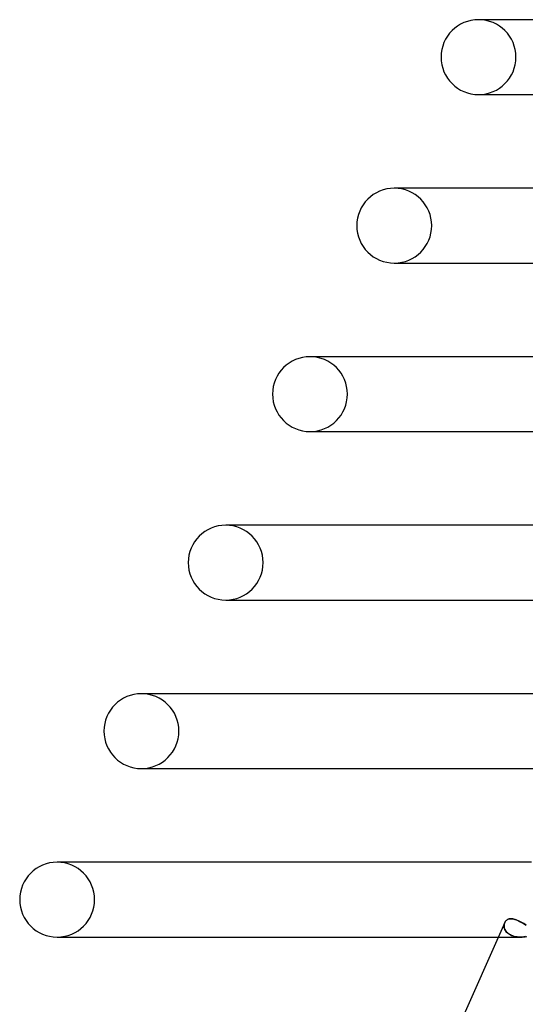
# Model space of a CAD drawing. Header units: millimetres. Extents: x -247 to 247, y -2 to 180.
# Tile 11 of 58: x -194 to -167, y 86 to 139. Entities that reach past the tile are written whole.
import ezdxf

# ---------------------------------------------------------------- set-up
doc = ezdxf.new("R2010")
doc.units = ezdxf.units.MM
doc.layers.add('HIDDEN', color=7, linetype='Continuous')
doc.layers.add('THICK', color=7, linetype='Continuous')

msp = doc.modelspace()

# ---------------------------------------------------------------- linework, layer by layer
at = {"layer": 'HIDDEN'}
for p, q in [((-169.296, 139), (-169.5, 139)), ((-169.5, 135), (-169.153, 135)), ((-173.79, 130), (-174, 130)), ((-178.285, 121), (-178.5, 121)), ((-178.5, 117), (-178.134, 117)), ((-167.82, 90.979), (-167.768, 90.982)), ((-167.768, 90.982), (-167.717, 90.979)), ((-168.135, 90.599), (-168.134, 90.645)), ((-168.134, 90.644), (-168.135, 90.598)), ((-168.131, 90.552), (-168.135, 90.599)), ((-168.135, 90.598), (-168.131, 90.551)), ((-168.134, 90.645), (-168.128, 90.69)), ((-168.128, 90.689), (-168.134, 90.644)), ((-168.123, 90.504), (-168.131, 90.552)), ((-168.131, 90.551), (-168.122, 90.503)), ((-168.117, 90.733), (-168.128, 90.689)), ((-168.128, 90.69), (-168.117, 90.733)), ((-168.109, 90.456), (-168.123, 90.504)), ((-168.122, 90.503), (-168.108, 90.455)), ((-168.117, 90.733), (-168.102, 90.774)), ((-168.102, 90.773), (-168.117, 90.733)), ((-168.089, 90.408), (-168.109, 90.456)), ((-168.108, 90.455), (-168.089, 90.407)), ((-168.102, 90.774), (-168.081, 90.814)), ((-168.081, 90.814), (-168.056, 90.851)), ((-168.056, 90.851), (-168.027, 90.884)), ((-168.027, 90.884), (-167.993, 90.913)), ((-167.993, 90.913), (-167.955, 90.937)), ((-167.955, 90.937), (-167.914, 90.956)), ((-167.914, 90.956), (-167.868, 90.97)), ((-167.868, 90.97), (-167.82, 90.979)), ((-167.717, 90.979), (-167.665, 90.972)), ((-167.665, 90.972), (-167.61, 90.96)), ((-167.61, 90.96), (-167.554, 90.944)), ((-167.554, 90.944), (-167.495, 90.924)), ((-167.495, 90.924), (-167.435, 90.899)), ((-167.435, 90.899), (-167.372, 90.871)), ((-167.372, 90.871), (-167.308, 90.84)), ((-167.308, 90.84), (-167.242, 90.805)), ((-167.242, 90.805), (-167.175, 90.768)), ((-167.175, 90.768), (-167.106, 90.729)), ((-167.106, 90.729), (-167.035, 90.688)), ((-167.035, 90.688), (-166.962, 90.645)), ((-168.445, 90), (-167.268, 90)), ((-168.064, 90.361), (-168.089, 90.408)), ((-168.089, 90.407), (-168.063, 90.36)), ((-168.034, 90.316), (-168.064, 90.361)), ((-168.063, 90.36), (-168.033, 90.314)), ((-167.998, 90.271), (-168.034, 90.316)), ((-168.033, 90.314), (-167.997, 90.27)), ((-167.956, 90.229), (-167.998, 90.271)), ((-167.997, 90.27), (-167.955, 90.228)), ((-167.908, 90.188), (-167.956, 90.229)), ((-167.955, 90.228), (-167.907, 90.188)), ((-167.855, 90.151), (-167.908, 90.188)), ((-167.907, 90.188), (-167.854, 90.15)), ((-167.796, 90.117), (-167.855, 90.151)), ((-167.854, 90.15), (-167.795, 90.117)), ((-167.733, 90.087), (-167.796, 90.117)), ((-167.795, 90.117), (-167.731, 90.086)), ((-167.664, 90.061), (-167.733, 90.087)), ((-167.731, 90.086), (-167.663, 90.061)), ((-167.591, 90.039), (-167.664, 90.061)), ((-167.663, 90.061), (-167.59, 90.039)), ((-167.513, 90.022), (-167.591, 90.039)), ((-167.59, 90.039), (-167.513, 90.022)), ((-167.513, 90.022), (-167.432, 90.009)), ((-167.432, 90.01), (-167.513, 90.022)), ((-167.348, 90.002), (-167.432, 90.01)), ((-167.432, 90.009), (-167.348, 90.002)), ((-167.348, 90.002), (-167.262, 90)), ((-167.262, 90), (-167.348, 90.002)), ((-167.262, 90), (-167.176, 90.003)), ((-167.175, 90.003), (-167.262, 90)), ((-167.176, 90.003), (-167.09, 90.01)), ((-167.087, 90.011), (-167.175, 90.003)), ((-167.09, 90.01), (-167.002, 90.022)), ((-166.997, 90.023), (-167.087, 90.011)), ((-167.002, 90.022), (-166.913, 90.039))]:
    msp.add_line(p, q, dxfattribs=at)
for centre, start, end in [((-169.5, 137), 0, 90), ((-169.5, 137), 270, 0), ((-174, 128), 0, 90), ((-174, 128), 270, 0), ((-178.5, 119), 0, 90), ((-178.5, 119), 270, 0), ((-183, 110), 0, 90), ((-183, 110), 270, 0), ((-187.5, 101), 0, 90), ((-187.5, 101), 270, 0), ((-192, 92), 0, 90), ((-192, 92), 270, 0)]:
    msp.add_arc(centre, 2, start, end, dxfattribs=at)
at = {"layer": 'THICK'}
for p, q in [((0, 139), (-169.5, 139)), ((-169.5, 135), (-148.516, 135)), ((0, 130), (-174, 130)), ((-174, 126), (-152.502, 126)), ((-174, 126), (-173.643, 126)), ((0, 121), (-178.5, 121)), ((-178.5, 117), (-156.487, 117)), ((0, 112), (-183, 112)), ((-182.78, 112), (-183, 112)), ((-183, 108), (-160.473, 108)), ((-183, 108), (-182.624, 108)), ((-162.638, 103), (-187.5, 103)), ((-187.103, 103), (-187.5, 103)), ((-187.5, 99), (-164.459, 99)), ((-187.5, 99), (-187.115, 99)), ((-166.667, 94), (-192, 94)), ((-191.899, 94), (-192, 94)), ((-167.768, 90.982), (-167.82, 90.979)), ((-167.716, 90.979), (-167.768, 90.982)), ((-168.101, 90.775), (-170.659, 85)), ((-168.082, 90.813), (-168.102, 90.773)), ((-168.056, 90.85), (-168.082, 90.813)), ((-168.027, 90.883), (-168.056, 90.85)), ((-167.993, 90.912), (-168.027, 90.883)), ((-167.956, 90.937), (-167.993, 90.912)), ((-167.914, 90.956), (-167.956, 90.937)), ((-167.869, 90.97), (-167.914, 90.956)), ((-167.82, 90.979), (-167.869, 90.97)), ((-167.663, 90.972), (-167.716, 90.979)), ((-167.607, 90.959), (-167.663, 90.972)), ((-167.548, 90.942), (-167.607, 90.959)), ((-167.488, 90.921), (-167.548, 90.942)), ((-167.426, 90.895), (-167.488, 90.921)), ((-167.362, 90.866), (-167.426, 90.895)), ((-167.296, 90.833), (-167.362, 90.866)), ((-167.228, 90.797), (-167.296, 90.833)), ((-167.158, 90.759), (-167.228, 90.797)), ((-167.086, 90.718), (-167.158, 90.759)), ((-167.012, 90.675), (-167.086, 90.718)), ((-166.937, 90.63), (-167.012, 90.675)), ((-192, 90), (-168.445, 90)), ((-192, 90), (-191.605, 90))]:
    msp.add_line(p, q, dxfattribs=at)
for centre, start, end in [((-169.5, 137), 90, 180), ((-169.5, 137), 180, 270), ((-174, 128), 90, 180), ((-174, 128), 180, 270), ((-178.5, 119), 90, 180), ((-178.5, 119), 180, 270), ((-183, 110), 90, 180), ((-183, 110), 180, 270), ((-187.5, 101), 90, 180), ((-187.5, 101), 180, 270), ((-192, 92), 90, 180), ((-192, 92), 180, 270)]:
    msp.add_arc(centre, 2, start, end, dxfattribs=at)

doc.saveas('drawing.dxf')
